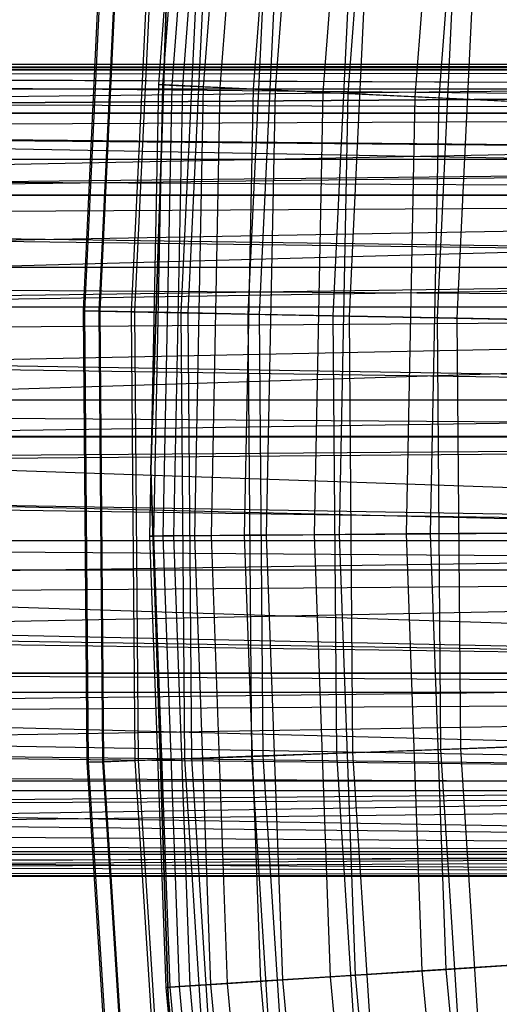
# Model space of a CAD drawing. Extents: x -135 to 135, y -135 to 135.
# Tile 153 of 207: x -30.24 to -28.46, y -1.97 to 1.66. Entities that reach past the tile are written whole.
import ezdxf

# ---------------------------------------------------------------- set-up
doc = ezdxf.new("R2010")
doc.units = 0
doc.header["$LTSCALE"] = 25.4
doc.layers.get('0').update_dxf_attribs({"linetype": 'CONTINUOUS'})

# ---------------------------------------------------------------- blocks, each defined once
blk = doc.blocks.new('SANTANA_BIURKO_A_PM_STL')
at = {"color": 0}
for p, q in [((-29.7214, 1.4253, 170.0769), (-29.5947, 3.0895, 170.0769)), ((-29.7214, 1.4253, 170.0769), (-29.5947, 3.0895, 170.0769)), ((-29.7058, 1.4245, 171.3179), (-29.5791, 3.0879, 171.3179)), ((-29.7058, 1.4245, 171.3179), (-29.5791, 3.0879, 171.3179)), ((-29.6716, 1.4229, 168.8238), (-29.5451, 3.0843, 168.8238)), ((-29.6716, 1.4229, 168.8238), (-29.5451, 3.0843, 168.8238)), ((-29.6325, 1.421, 172.472), (-29.5062, 3.0803, 172.472)), ((-29.6325, 1.421, 172.472), (-29.5062, 3.0803, 172.472)), ((-29.5553, 1.4173, 167.5577), (-29.4294, 3.0723, 167.5577)), ((-29.5553, 1.4173, 167.5577), (-29.4294, 3.0723, 167.5577)), ((-29.4935, 1.4144, 173.7013), (-29.3678, 3.0658, 173.7013)), ((-29.4935, 1.4144, 173.7013), (-29.3678, 3.0658, 173.7013)), ((-29.3712, 1.4085, 166.2766), (-29.246, 3.0531, 166.2766)), ((-29.3712, 1.4085, 166.2766), (-29.246, 3.0531, 166.2766)), ((-29.2898, 1.4046, 174.9496), (-29.165, 3.0447, 174.9496)), ((-29.2898, 1.4046, 174.9496), (-29.165, 3.0447, 174.9496)), ((-29.113, 1.3961, 164.9584), (-28.9889, 3.0263, 164.9584)), ((-29.113, 1.3961, 164.9584), (-28.9889, 3.0263, 164.9584)), ((-29.0204, 1.3917, 176.2151), (-28.8967, 3.0167, 176.2151)), ((-29.0204, 1.3917, 176.2151), (-28.8967, 3.0167, 176.2151)), ((-28.7733, 1.3798, 163.59), (-28.6506, 2.991, 163.59)), ((-28.7733, 1.3798, 163.59), (-28.6506, 2.991, 163.59)), ((-28.6847, 1.3756, 177.493), (-28.5624, 2.9818, 177.493)), ((-28.6847, 1.3756, 177.493), (-28.5624, 2.9818, 177.493)), ((-29.9999, 0.5887, 169.8294), (-29.9208, 2.255, 169.8294)), ((-29.9999, 0.5887, 169.8294), (-29.9208, 2.255, 169.8294)), ((-29.994, 0.5886, 171.0705), (-29.9149, 2.2545, 171.0705)), ((-29.994, 0.5886, 171.0705), (-29.9149, 2.2545, 171.0705)), ((-29.9414, 0.5875, 168.6133), (-29.8624, 2.2506, 168.6133)), ((-29.9414, 0.5875, 168.6133), (-29.8624, 2.2506, 168.6133)), ((-29.9376, 0.5874, 172.1362), (-29.8587, 2.2503, 172.1362)), ((-29.9376, 0.5874, 172.1362), (-29.8587, 2.2503, 172.1362)), ((-29.8216, 0.5852, 167.41), (-29.743, 2.2416, 167.41)), ((-29.8216, 0.5852, 167.41), (-29.743, 2.2416, 167.41)), ((-29.809, 0.5849, 173.4179), (-29.7304, 2.2406, 173.4179)), ((-29.809, 0.5849, 173.4179), (-29.7304, 2.2406, 173.4179)), ((-29.6387, 0.5816, 166.1857), (-29.5606, 2.2278, 166.1857)), ((-29.6387, 0.5816, 166.1857), (-29.5606, 2.2278, 166.1857)), ((-29.6127, 0.5811, 174.7149), (-29.5346, 2.2259, 174.7149)), ((-29.6127, 0.5811, 174.7149), (-29.5346, 2.2259, 174.7149)), ((-29.391, 0.5767, 164.9355), (-29.3135, 2.2092, 164.9355)), ((-29.391, 0.5767, 164.9355), (-29.3135, 2.2092, 164.9355)), ((-29.3484, 0.5759, 176.0225), (-29.271, 2.206, 176.0225)), ((-29.3484, 0.5759, 176.0225), (-29.271, 2.206, 176.0225)), ((-29.076, 0.5705, 163.6553), (-28.9994, 2.1856, 163.6553)), ((-29.076, 0.5705, 163.6553), (-28.9994, 2.1856, 163.6553)), ((-29.0164, 0.5694, 177.335), (-28.9399, 2.1811, 177.335)), ((-29.0164, 0.5694, 177.335), (-28.9399, 2.1811, 177.335)), ((-28.691, 0.563, 162.3398), (-28.6153, 2.1566, 162.3398)), ((-28.691, 0.563, 162.3398), (-28.6153, 2.1566, 162.3398)), ((-28.6174, 0.5615, 178.6467), (-28.542, 2.1511, 178.6467)), ((-28.6174, 0.5615, 178.6467), (-28.542, 2.1511, 178.6467)), ((-29.6863, 1.9457, 96.2), (-29.75, 0, 96.2)), ((-29.75, 0, 97.2), (-29.6863, 1.9457, 97.2)), ((-29.6863, 1.9457, 96.2), (-29.75, 0, 96.2)), ((-29.75, 0, 97.2), (-29.6863, 1.9457, 97.2)), ((-29.6863, 1.9457, 102.1156), (-29.75, 0, 102.1156)), ((-29.75, 0, 103.1156), (-29.6863, 1.9457, 103.1156)), ((-29.6863, 1.9457, 102.1156), (-29.75, 0, 102.1156)), ((-29.75, 0, 103.1156), (-29.6863, 1.9457, 103.1156)), ((-39.1357, 1.4772, 104.2552), (-22.7023, 1.5, 104.5156)), ((-39.1357, 1.4772, 104.2552), (-22.7023, 1.5, 104.5156)), ((-38.9423, 1.5, 104.5156), (-22.7023, 1.5, 104.5156)), ((-38.9423, 1.5, 104.5156), (-22.7023, 1.5, 104.5156)), ((-22.7023, 1.5, 104.5156), (-38.7489, 1.4772, 104.7761)), ((-22.7023, 1.5, 104.5156), (-38.7489, 1.4772, 104.7761)), ((-37.1009, 1.4949, 98.8155), (-20.75, 1.4795, 98.9386)), ((-37.1009, 1.4949, 98.8155), (-20.75, 1.4795, 98.9386)), ((-22.7023, 1.4095, 104.0026), (-39.1357, 1.4772, 104.2552)), ((-22.7023, 1.4095, 104.0026), (-39.1357, 1.4772, 104.2552)), ((-38.7489, 1.4772, 104.7761), (-22.7023, 1.4095, 105.0287)), ((-38.7489, 1.4772, 104.7761), (-22.7023, 1.4095, 105.0287)), ((-20.75, 1.4795, 98.9386), (-37.201, 1.4795, 98.9386)), ((-37.201, 1.4795, 98.9386), (-20.75, 1.3192, 99.4056)), ((-37.201, 1.4795, 98.9386), (-20.75, 1.3192, 99.4056)), ((-20.75, 1.4795, 98.9386), (-37.201, 1.4795, 98.9386)), ((-36.799, 1.4795, 98.4448), (-20.75, 1.4795, 98.4448)), ((-36.799, 1.4795, 98.4448), (-20.75, 1.4795, 98.4448)), ((-36.799, 1.4795, 98.4448), (-20.75, 1.4795, 98.9386)), ((-36.799, 1.4795, 98.4448), (-20.75, 1.4795, 98.9386)), ((-36.7001, 1.4541, 98.3234), (-20.75, 1.4795, 98.4448)), ((-36.7001, 1.4541, 98.3234), (-20.75, 1.4795, 98.4448)), ((-36.4186, 1.3192, 97.9777), (-20.75, 1.4795, 98.4448)), ((-36.4186, 1.3192, 97.9777), (-20.75, 1.4795, 98.4448)), ((-29.7545, -0.2435, 170.0769), (-29.7214, 1.4253, 170.0769)), ((-29.7545, -0.2435, 170.0769), (-29.7214, 1.4253, 170.0769)), ((-29.7389, -0.2433, 171.3179), (-29.7058, 1.4245, 171.3179)), ((-29.7389, -0.2433, 171.3179), (-29.7058, 1.4245, 171.3179)), ((-29.7214, 1.4253, 170.0769), (-29.7058, 1.4245, 171.3179)), ((-29.7214, 1.4253, 170.0769), (-29.7058, 1.4245, 171.3179)), ((-29.6716, 1.4229, 168.8238), (-29.7214, 1.4253, 170.0769)), ((-29.6716, 1.4229, 168.8238), (-29.7214, 1.4253, 170.0769)), ((-29.7058, 1.4245, 171.3179), (-29.6325, 1.421, 172.472)), ((-29.7058, 1.4245, 171.3179), (-29.6325, 1.421, 172.472)), ((-29.7047, -0.243, 168.8238), (-29.6716, 1.4229, 168.8238)), ((-29.7047, -0.243, 168.8238), (-29.6716, 1.4229, 168.8238)), ((-29.5553, 1.4173, 167.5577), (-29.6716, 1.4229, 168.8238)), ((-29.5553, 1.4173, 167.5577), (-29.6716, 1.4229, 168.8238)), ((-29.6656, -0.2427, 172.472), (-29.6325, 1.421, 172.472)), ((-29.6656, -0.2427, 172.472), (-29.6325, 1.421, 172.472)), ((-29.6325, 1.421, 172.472), (-29.4935, 1.4144, 173.7013)), ((-29.6325, 1.421, 172.472), (-29.4935, 1.4144, 173.7013)), ((-39.4993, 1.299, 103.7656), (-22.7023, 1.4095, 104.0026)), ((-39.4993, 1.299, 103.7656), (-22.7023, 1.4095, 104.0026)), ((-39.3233, 1.4095, 104.0026), (-22.7023, 1.4095, 104.0026)), ((-39.3233, 1.4095, 104.0026), (-22.7023, 1.4095, 104.0026)), ((-38.5614, 1.4095, 105.0287), (-22.7023, 1.4095, 105.0287)), ((-38.5614, 1.4095, 105.0287), (-22.7023, 1.4095, 105.0287)), ((-22.7023, 1.4095, 105.0287), (-38.3854, 1.299, 105.2656)), ((-22.7023, 1.4095, 105.0287), (-38.3854, 1.299, 105.2656)), ((-29.5883, -0.2421, 167.5577), (-29.5553, 1.4173, 167.5577)), ((-29.5883, -0.2421, 167.5577), (-29.5553, 1.4173, 167.5577)), ((-29.3712, 1.4085, 166.2766), (-29.5553, 1.4173, 167.5577)), ((-29.3712, 1.4085, 166.2766), (-29.5553, 1.4173, 167.5577)), ((-29.5264, -0.2416, 173.7013), (-29.4935, 1.4144, 173.7013)), ((-29.5264, -0.2416, 173.7013), (-29.4935, 1.4144, 173.7013)), ((-29.4935, 1.4144, 173.7013), (-29.2898, 1.4046, 174.9496)), ((-29.4935, 1.4144, 173.7013), (-29.2898, 1.4046, 174.9496)), ((-29.404, -0.2406, 166.2766), (-29.3712, 1.4085, 166.2766)), ((-29.404, -0.2406, 166.2766), (-29.3712, 1.4085, 166.2766)), ((-29.113, 1.3961, 164.9584), (-29.3712, 1.4085, 166.2766)), ((-29.113, 1.3961, 164.9584), (-29.3712, 1.4085, 166.2766)), ((-29.3225, -0.2399, 174.9496), (-29.2898, 1.4046, 174.9496)), ((-29.3225, -0.2399, 174.9496), (-29.2898, 1.4046, 174.9496)), ((-29.2898, 1.4046, 174.9496), (-29.0204, 1.3917, 176.2151)), ((-29.2898, 1.4046, 174.9496), (-29.0204, 1.3917, 176.2151)), ((-29.1454, -0.2385, 164.9584), (-29.113, 1.3961, 164.9584)), ((-29.1454, -0.2385, 164.9584), (-29.113, 1.3961, 164.9584)), ((-28.7733, 1.3798, 163.59), (-29.113, 1.3961, 164.9584)), ((-28.7733, 1.3798, 163.59), (-29.113, 1.3961, 164.9584)), ((-29.0528, -0.2377, 176.2151), (-29.0204, 1.3917, 176.2151)), ((-29.0528, -0.2377, 176.2151), (-29.0204, 1.3917, 176.2151)), ((-29.0204, 1.3917, 176.2151), (-28.6847, 1.3756, 177.493)), ((-29.0204, 1.3917, 176.2151), (-28.6847, 1.3756, 177.493)), ((-37.4907, 1.3737, 99.2942), (-20.75, 1.3192, 99.4056)), ((-37.4907, 1.3737, 99.2942), (-20.75, 1.3192, 99.4056)), ((-28.8054, -0.2357, 163.59), (-28.7733, 1.3798, 163.59)), ((-28.8054, -0.2357, 163.59), (-28.7733, 1.3798, 163.59)), ((-28.3926, 1.3616, 162.3079), (-28.7733, 1.3798, 163.59)), ((-28.3926, 1.3616, 162.3079), (-28.7733, 1.3798, 163.59)), ((-28.7167, -0.235, 177.493), (-28.6847, 1.3756, 177.493)), ((-28.7167, -0.235, 177.493), (-28.6847, 1.3756, 177.493)), ((-28.6847, 1.3756, 177.493), (-28.2826, 1.3563, 178.7776)), ((-28.6847, 1.3756, 177.493), (-28.2826, 1.3563, 178.7776)), ((-37.5814, 1.3192, 99.4056), (-20.75, 1.3192, 99.4056)), ((-37.5814, 1.3192, 99.4056), (-20.75, 1.3192, 99.4056)), ((-37.5814, 1.3192, 99.4056), (-20.75, 1.0159, 99.7953)), ((-37.5814, 1.3192, 99.4056), (-20.75, 1.0159, 99.7953)), ((-20.75, 1.3192, 97.9777), (-36.4186, 1.3192, 97.9777)), ((-20.75, 1.3192, 97.9777), (-36.4186, 1.3192, 97.9777)), ((-36.3319, 1.2557, 97.8712), (-20.75, 1.3192, 97.9777)), ((-36.3319, 1.2557, 97.8712), (-20.75, 1.3192, 97.9777)), ((-36.1013, 1.0159, 97.5881), (-20.75, 1.3192, 97.9777)), ((-36.1013, 1.0159, 97.5881), (-20.75, 1.3192, 97.9777)), ((-22.7023, 1.1491, 103.5515), (-39.4993, 1.299, 103.7656)), ((-22.7023, 1.1491, 103.5515), (-39.4993, 1.299, 103.7656)), ((-38.3854, 1.299, 105.2656), (-22.7023, 1.1491, 105.4798)), ((-38.3854, 1.299, 105.2656), (-22.7023, 1.1491, 105.4798)), ((-39.7956, 0.9642, 103.3666), (-22.7023, 1.1491, 103.5515)), ((-39.7956, 0.9642, 103.3666), (-22.7023, 1.1491, 103.5515)), ((-39.6583, 1.1491, 103.5515), (-22.7023, 1.1491, 103.5515)), ((-39.6583, 1.1491, 103.5515), (-22.7023, 1.1491, 103.5515)), ((-38.2264, 1.1491, 105.4798), (-22.7023, 1.1491, 105.4798)), ((-38.2264, 1.1491, 105.4798), (-22.7023, 1.1491, 105.4798)), ((-22.7023, 1.1491, 105.4798), (-38.0891, 0.9642, 105.6647)), ((-22.7023, 1.1491, 105.4798), (-38.0891, 0.9642, 105.6647)), ((-37.8273, 1.1036, 99.7076), (-20.75, 1.0159, 99.7953)), ((-37.8273, 1.1036, 99.7076), (-20.75, 1.0159, 99.7953)), ((-20.75, 1.0159, 99.7953), (-38.0743, 0.7139, 100.0109)), ((-20.75, 1.0159, 99.7953), (-38.0743, 0.7139, 100.0109)), ((-20.75, 1.0159, 99.7953), (-37.8987, 1.0159, 99.7953)), ((-20.75, 1.0159, 99.7953), (-37.8987, 1.0159, 99.7953)), ((-36.1013, 1.0159, 97.5881), (-20.75, 1.0159, 97.5881)), ((-36.1013, 1.0159, 97.5881), (-20.75, 1.0159, 97.5881)), ((-36.0361, 0.9213, 97.508), (-20.75, 1.0159, 97.5881)), ((-36.0361, 0.9213, 97.508), (-20.75, 1.0159, 97.5881)), ((-35.8814, 0.6025, 97.318), (-20.75, 1.0159, 97.5881)), ((-35.8814, 0.6025, 97.318), (-20.75, 1.0159, 97.5881)), ((-22.7023, 0.75, 103.2166), (-39.7956, 0.9642, 103.3666)), ((-22.7023, 0.75, 103.2166), (-39.7956, 0.9642, 103.3666)), ((-38.0891, 0.9642, 105.6647), (-22.7023, 0.75, 105.8147)), ((-38.0891, 0.9642, 105.6647), (-22.7023, 0.75, 105.8147)), ((-39.989, 0.513, 103.1061), (-22.7023, 0.75, 103.2166)), ((-39.989, 0.513, 103.1061), (-22.7023, 0.75, 103.2166)), ((-39.907, 0.75, 103.2166), (-22.7023, 0.75, 103.2166)), ((-39.907, 0.75, 103.2166), (-22.7023, 0.75, 103.2166)), ((-37.9777, 0.75, 105.8147), (-22.7023, 0.75, 105.8147)), ((-37.9777, 0.75, 105.8147), (-22.7023, 0.75, 105.8147)), ((-22.7023, 0.75, 105.8147), (-37.8957, 0.513, 105.9252)), ((-22.7023, 0.75, 105.8147), (-37.8957, 0.513, 105.9252)), ((-20.75, 0.6025, 100.0653), (-38.0743, 0.7139, 100.0109)), ((-20.75, 0.6025, 100.0653), (-38.0743, 0.7139, 100.0109)), ((-20.75, 0.6025, 100.0653), (-38.2048, 0.2469, 100.1712)), ((-20.75, 0.6025, 100.0653), (-38.2048, 0.2469, 100.1712)), ((-20.75, 0.6025, 100.0653), (-38.1186, 0.6025, 100.0653)), ((-20.75, 0.6025, 100.0653), (-38.1186, 0.6025, 100.0653)), ((-20.75, 0.6025, 97.318), (-35.8814, 0.6025, 97.318)), ((-20.75, 0.6025, 97.318), (-35.8814, 0.6025, 97.318)), ((-35.8447, 0.487, 97.2729), (-20.75, 0.6025, 97.318)), ((-35.8447, 0.487, 97.2729), (-20.75, 0.6025, 97.318)), ((-35.7827, 0.1239, 97.1968), (-20.75, 0.6025, 97.318)), ((-35.7827, 0.1239, 97.1968), (-20.75, 0.6025, 97.318)), ((-29.9862, -1.0795, 169.8294), (-29.9999, 0.5887, 169.8294)), ((-29.9999, 0.5887, 169.8294), (-29.9414, 0.5875, 168.6133)), ((-29.9999, 0.5887, 169.8294), (-29.9414, 0.5875, 168.6133)), ((-29.994, 0.5886, 171.0705), (-29.9999, 0.5887, 169.8294)), ((-29.9862, -1.0795, 169.8294), (-29.9999, 0.5887, 169.8294)), ((-29.994, 0.5886, 171.0705), (-29.9999, 0.5887, 169.8294)), ((-29.9803, -1.0793, 171.0705), (-29.994, 0.5886, 171.0705)), ((-29.9376, 0.5874, 172.1362), (-29.994, 0.5886, 171.0705)), ((-29.9803, -1.0793, 171.0705), (-29.994, 0.5886, 171.0705)), ((-29.9376, 0.5874, 172.1362), (-29.994, 0.5886, 171.0705)), ((-29.9277, -1.0774, 168.6133), (-29.9414, 0.5875, 168.6133)), ((-29.9414, 0.5875, 168.6133), (-29.8216, 0.5852, 167.41)), ((-29.9414, 0.5875, 168.6133), (-29.8216, 0.5852, 167.41)), ((-29.9277, -1.0774, 168.6133), (-29.9414, 0.5875, 168.6133)), ((-29.924, -1.0772, 172.1362), (-29.9376, 0.5874, 172.1362)), ((-29.809, 0.5849, 173.4179), (-29.9376, 0.5874, 172.1362)), ((-29.924, -1.0772, 172.1362), (-29.9376, 0.5874, 172.1362)), ((-29.809, 0.5849, 173.4179), (-29.9376, 0.5874, 172.1362)), ((-29.808, -1.0731, 167.41), (-29.8216, 0.5852, 167.41)), ((-29.8216, 0.5852, 167.41), (-29.6387, 0.5816, 166.1857)), ((-29.8216, 0.5852, 167.41), (-29.6387, 0.5816, 166.1857)), ((-29.808, -1.0731, 167.41), (-29.8216, 0.5852, 167.41)), ((-29.7954, -1.0726, 173.4179), (-29.809, 0.5849, 173.4179)), ((-29.6127, 0.5811, 174.7149), (-29.809, 0.5849, 173.4179)), ((-29.7954, -1.0726, 173.4179), (-29.809, 0.5849, 173.4179)), ((-29.6127, 0.5811, 174.7149), (-29.809, 0.5849, 173.4179)), ((-29.6253, -1.0665, 166.1857), (-29.6387, 0.5816, 166.1857)), ((-29.6387, 0.5816, 166.1857), (-29.391, 0.5767, 164.9355)), ((-29.6387, 0.5816, 166.1857), (-29.391, 0.5767, 164.9355)), ((-29.6253, -1.0665, 166.1857), (-29.6387, 0.5816, 166.1857)), ((-29.5992, -1.0655, 174.7149), (-29.6127, 0.5811, 174.7149)), ((-29.3484, 0.5759, 176.0225), (-29.6127, 0.5811, 174.7149)), ((-29.5992, -1.0655, 174.7149), (-29.6127, 0.5811, 174.7149)), ((-29.3484, 0.5759, 176.0225), (-29.6127, 0.5811, 174.7149)), ((-29.3776, -1.0576, 164.9355), (-29.391, 0.5767, 164.9355)), ((-29.391, 0.5767, 164.9355), (-29.076, 0.5705, 163.6553)), ((-29.391, 0.5767, 164.9355), (-29.076, 0.5705, 163.6553)), ((-29.3776, -1.0576, 164.9355), (-29.391, 0.5767, 164.9355)), ((-29.3351, -1.056, 176.0225), (-29.3484, 0.5759, 176.0225)), ((-29.0164, 0.5694, 177.335), (-29.3484, 0.5759, 176.0225)), ((-29.3351, -1.056, 176.0225), (-29.3484, 0.5759, 176.0225)), ((-29.0164, 0.5694, 177.335), (-29.3484, 0.5759, 176.0225)), ((-29.0628, -1.0462, 163.6553), (-29.076, 0.5705, 163.6553)), ((-29.076, 0.5705, 163.6553), (-28.691, 0.563, 162.3398)), ((-29.076, 0.5705, 163.6553), (-28.691, 0.563, 162.3398)), ((-29.0628, -1.0462, 163.6553), (-29.076, 0.5705, 163.6553)), ((-29.0032, -1.0441, 177.335), (-29.0164, 0.5694, 177.335)), ((-28.6174, 0.5615, 178.6467), (-29.0164, 0.5694, 177.335)), ((-29.0032, -1.0441, 177.335), (-29.0164, 0.5694, 177.335)), ((-28.6174, 0.5615, 178.6467), (-29.0164, 0.5694, 177.335)), ((-28.6779, -1.0324, 162.3398), (-28.691, 0.563, 162.3398)), ((-28.691, 0.563, 162.3398), (-28.2322, 0.554, 160.9833)), ((-28.691, 0.563, 162.3398), (-28.2322, 0.554, 160.9833)), ((-28.6779, -1.0324, 162.3398), (-28.691, 0.563, 162.3398)), ((-28.6044, -1.0297, 178.6467), (-28.6174, 0.5615, 178.6467)), ((-28.1528, 0.5524, 179.9512), (-28.6174, 0.5615, 178.6467)), ((-28.6044, -1.0297, 178.6467), (-28.6174, 0.5615, 178.6467)), ((-28.1528, 0.5524, 179.9512), (-28.6174, 0.5615, 178.6467)), ((-39.989, 0.513, 103.1061), (-22.7023, 0.2605, 103.0384)), ((-39.989, 0.513, 103.1061), (-22.7023, 0.2605, 103.0384)), ((-37.8957, 0.513, 105.9252), (-22.7023, 0.2605, 105.9929)), ((-37.8957, 0.513, 105.9252), (-22.7023, 0.2605, 105.9929)), ((-40.0562, 0, 103.0156), (-22.7023, 0.2605, 103.0384)), ((-40.0562, 0, 103.0156), (-22.7023, 0.2605, 103.0384)), ((-40.0393, 0.2605, 103.0384), (-22.7023, 0.2605, 103.0384)), ((-40.0393, 0.2605, 103.0384), (-22.7023, 0.2605, 103.0384)), ((-37.8454, 0.2605, 105.9929), (-22.7023, 0.2605, 105.9929)), ((-37.8454, 0.2605, 105.9929), (-22.7023, 0.2605, 105.9929)), ((-37.8454, 0.2605, 105.9929), (-22.7023, -0.2605, 105.9929)), ((-37.8454, 0.2605, 105.9929), (-22.7023, -0.2605, 105.9929)), ((-20.75, 0.1239, 100.1865), (-38.2048, 0.2469, 100.1712)), ((-20.75, 0.1239, 100.1865), (-38.2048, 0.2469, 100.1712)), ((-38.2215, 0, 100.1917), (-20.75, 0.1239, 100.1865)), ((-38.2215, 0, 100.1917), (-20.75, 0.1239, 100.1865)), ((-20.75, 0.1239, 100.1865), (-38.2173, 0.1241, 100.1865)), ((-20.75, 0.1239, 100.1865), (-38.2173, 0.1241, 100.1865)), ((-35.7827, 0.1239, 97.1968), (-20.75, 0.1239, 97.1968)), ((-35.7827, 0.1239, 97.1968), (-20.75, 0.1239, 97.1968)), ((-35.7785, 0, 97.1917), (-20.75, 0.1239, 97.1968)), ((-35.7785, 0, 97.1917), (-20.75, 0.1239, 97.1968)), ((-40.0562, 0, 103.0156), (-22.7023, -0.2605, 103.0384)), ((-40.0562, 0, 103.0156), (-22.7023, -0.2605, 103.0384)), ((-20.75, -0.3682, 97.2376), (-35.7785, 0, 97.1917)), ((-20.75, -0.3682, 97.2376), (-35.7785, 0, 97.1917)), ((-29.75, 0, 96.2), (-29.75, 0, 97.2)), ((-29.75, 0, 96.2), (-29.6863, -1.9457, 96.2)), ((-29.6863, -1.9457, 97.2), (-29.75, 0, 97.2)), ((-29.75, 0, 96.2), (-29.75, 0, 97.2)), ((-29.75, 0, 96.2), (-29.6863, -1.9457, 96.2)), ((-29.6863, -1.9457, 97.2), (-29.75, 0, 97.2)), ((-29.75, 0, 102.1156), (-29.75, 0, 103.1156)), ((-29.75, 0, 102.1156), (-29.6863, -1.9457, 102.1156)), ((-29.6863, -1.9457, 103.1156), (-29.75, 0, 103.1156)), ((-29.75, 0, 102.1156), (-29.75, 0, 103.1156)), ((-29.75, 0, 102.1156), (-29.6863, -1.9457, 102.1156)), ((-29.6863, -1.9457, 103.1156), (-29.75, 0, 103.1156)), ((-37.8285, 0, 106.0156), (-22.7023, -0.2605, 105.9929)), ((-37.8285, 0, 106.0156), (-22.7023, -0.2605, 105.9929)), ((-38.2047, -0.2477, 100.1711), (-20.75, -0.3682, 100.1458)), ((-38.2047, -0.2477, 100.1711), (-20.75, -0.3682, 100.1458)), ((-29.7047, -0.243, 168.8238), (-29.7545, -0.2435, 170.0769)), ((-29.7047, -0.243, 168.8238), (-29.7545, -0.2435, 170.0769)), ((-29.7545, -0.2435, 170.0769), (-29.7389, -0.2433, 171.3179)), ((-29.7545, -0.2435, 170.0769), (-29.7389, -0.2433, 171.3179)), ((-29.6941, -1.9114, 170.0769), (-29.7545, -0.2435, 170.0769)), ((-29.6941, -1.9114, 170.0769), (-29.7545, -0.2435, 170.0769)), ((-29.7389, -0.2433, 171.3179), (-29.6656, -0.2427, 172.472)), ((-29.7389, -0.2433, 171.3179), (-29.6656, -0.2427, 172.472)), ((-29.6785, -1.9104, 171.3179), (-29.7389, -0.2433, 171.3179)), ((-29.6785, -1.9104, 171.3179), (-29.7389, -0.2433, 171.3179)), ((-29.5883, -0.2421, 167.5577), (-29.7047, -0.243, 168.8238)), ((-29.5883, -0.2421, 167.5577), (-29.7047, -0.243, 168.8238)), ((-29.6443, -1.9082, 168.8238), (-29.7047, -0.243, 168.8238)), ((-29.6443, -1.9082, 168.8238), (-29.7047, -0.243, 168.8238)), ((-29.6656, -0.2427, 172.472), (-29.5264, -0.2416, 173.7013)), ((-29.6656, -0.2427, 172.472), (-29.5264, -0.2416, 173.7013)), ((-29.6053, -1.9057, 172.472), (-29.6656, -0.2427, 172.472)), ((-29.6053, -1.9057, 172.472), (-29.6656, -0.2427, 172.472)), ((-29.404, -0.2406, 166.2766), (-29.5883, -0.2421, 167.5577)), ((-29.404, -0.2406, 166.2766), (-29.5883, -0.2421, 167.5577)), ((-29.5282, -1.9007, 167.5577), (-29.5883, -0.2421, 167.5577)), ((-29.5282, -1.9007, 167.5577), (-29.5883, -0.2421, 167.5577)), ((-29.5264, -0.2416, 173.7013), (-29.3225, -0.2399, 174.9496)), ((-29.5264, -0.2416, 173.7013), (-29.3225, -0.2399, 174.9496)), ((-29.4664, -1.8968, 173.7013), (-29.5264, -0.2416, 173.7013)), ((-29.4664, -1.8968, 173.7013), (-29.5264, -0.2416, 173.7013)), ((-29.1454, -0.2385, 164.9584), (-29.404, -0.2406, 166.2766)), ((-29.1454, -0.2385, 164.9584), (-29.404, -0.2406, 166.2766)), ((-29.3442, -1.8889, 166.2766), (-29.404, -0.2406, 166.2766)), ((-29.3442, -1.8889, 166.2766), (-29.404, -0.2406, 166.2766)), ((-29.3225, -0.2399, 174.9496), (-29.0528, -0.2377, 176.2151)), ((-29.3225, -0.2399, 174.9496), (-29.0528, -0.2377, 176.2151)), ((-29.2629, -1.8837, 174.9496), (-29.3225, -0.2399, 174.9496)), ((-29.2629, -1.8837, 174.9496), (-29.3225, -0.2399, 174.9496)), ((-28.8054, -0.2357, 163.59), (-29.1454, -0.2385, 164.9584)), ((-28.8054, -0.2357, 163.59), (-29.1454, -0.2385, 164.9584)), ((-29.0862, -1.8723, 164.9584), (-29.1454, -0.2385, 164.9584)), ((-29.0862, -1.8723, 164.9584), (-29.1454, -0.2385, 164.9584)), ((-29.0528, -0.2377, 176.2151), (-28.7167, -0.235, 177.493)), ((-29.0528, -0.2377, 176.2151), (-28.7167, -0.235, 177.493)), ((-28.9937, -1.8663, 176.2151), (-29.0528, -0.2377, 176.2151)), ((-28.9937, -1.8663, 176.2151), (-29.0528, -0.2377, 176.2151)), ((-28.4243, -0.2326, 162.3079), (-28.8054, -0.2357, 163.59)), ((-28.4243, -0.2326, 162.3079), (-28.8054, -0.2357, 163.59)), ((-28.7468, -1.8504, 163.59), (-28.8054, -0.2357, 163.59)), ((-28.7468, -1.8504, 163.59), (-28.8054, -0.2357, 163.59)), ((-28.7167, -0.235, 177.493), (-28.3142, -0.2317, 178.7776)), ((-28.7167, -0.235, 177.493), (-28.3142, -0.2317, 178.7776)), ((-28.6583, -1.8448, 177.493), (-28.7167, -0.235, 177.493)), ((-28.6583, -1.8448, 177.493), (-28.7167, -0.235, 177.493)), ((-22.7023, -0.2605, 103.0384), (-40.0393, -0.2605, 103.0384)), ((-22.7023, -0.2605, 103.0384), (-40.0393, -0.2605, 103.0384)), ((-22.7023, -0.2605, 103.0384), (-39.989, -0.513, 103.1061)), ((-22.7023, -0.2605, 103.0384), (-39.989, -0.513, 103.1061)), ((-22.7023, -0.2605, 105.9929), (-37.8454, -0.2605, 105.9929)), ((-37.8454, -0.2605, 105.9929), (-22.7023, -0.75, 105.8147)), ((-37.8454, -0.2605, 105.9929), (-22.7023, -0.75, 105.8147)), ((-22.7023, -0.2605, 105.9929), (-37.8454, -0.2605, 105.9929)), ((-38.1841, -0.3682, 100.1458), (-20.75, -0.3682, 100.1458)), ((-38.1841, -0.3682, 100.1458), (-20.75, -0.3682, 100.1458)), ((-38.0743, -0.7139, 100.0109), (-20.75, -0.3682, 100.1458)), ((-38.0743, -0.7139, 100.0109), (-20.75, -0.3682, 100.1458)), ((-35.8447, -0.487, 97.2729), (-20.75, -0.3682, 97.2376)), ((-35.8447, -0.487, 97.2729), (-20.75, -0.3682, 97.2376)), ((-35.8159, -0.3682, 97.2376), (-20.75, -0.3682, 97.2376)), ((-35.8159, -0.3682, 97.2376), (-20.75, -0.3682, 97.2376)), ((-20.75, -0.8204, 97.4359), (-35.8447, -0.487, 97.2729)), ((-20.75, -0.8204, 97.4359), (-35.8447, -0.487, 97.2729)), ((-22.7023, -0.75, 103.2166), (-39.989, -0.513, 103.1061)), ((-22.7023, -0.75, 103.2166), (-39.989, -0.513, 103.1061)), ((-37.8957, -0.513, 105.9252), (-22.7023, -0.75, 105.8147)), ((-37.8957, -0.513, 105.9252), (-22.7023, -0.75, 105.8147)), ((-38.0743, -0.7139, 100.0109), (-20.75, -0.8204, 99.9474)), ((-38.0743, -0.7139, 100.0109), (-20.75, -0.8204, 99.9474)), ((-22.7023, -0.75, 103.2166), (-39.907, -0.75, 103.2166)), ((-22.7023, -0.75, 103.2166), (-39.907, -0.75, 103.2166)), ((-22.7023, -0.75, 103.2166), (-39.7956, -0.9642, 103.3666)), ((-22.7023, -0.75, 103.2166), (-39.7956, -0.9642, 103.3666)), ((-37.9777, -0.75, 105.8147), (-22.7023, -0.75, 105.8147)), ((-37.9777, -0.75, 105.8147), (-22.7023, -0.75, 105.8147)), ((-37.9777, -0.75, 105.8147), (-22.7023, -1.1491, 105.4798)), ((-37.9777, -0.75, 105.8147), (-22.7023, -1.1491, 105.4798)), ((-38.0226, -0.8204, 99.9474), (-20.75, -0.8204, 99.9474)), ((-38.0226, -0.8204, 99.9474), (-20.75, -0.8204, 99.9474)), ((-20.75, -0.8204, 99.9474), (-37.8273, -1.1036, 99.7076)), ((-20.75, -0.8204, 99.9474), (-37.8273, -1.1036, 99.7076)), ((-36.0361, -0.9213, 97.508), (-20.75, -0.8204, 97.4359)), ((-36.0361, -0.9213, 97.508), (-20.75, -0.8204, 97.4359)), ((-35.9774, -0.8204, 97.4359), (-20.75, -0.8204, 97.4359)), ((-35.9774, -0.8204, 97.4359), (-20.75, -0.8204, 97.4359)), ((-20.75, -1.1837, 97.7704), (-36.0361, -0.9213, 97.508)), ((-20.75, -1.1837, 97.7704), (-36.0361, -0.9213, 97.508)), ((-22.7023, -1.1491, 103.5515), (-39.7956, -0.9642, 103.3666)), ((-22.7023, -1.1491, 103.5515), (-39.7956, -0.9642, 103.3666)), ((-38.0891, -0.9642, 105.6647), (-22.7023, -1.1491, 105.4798)), ((-38.0891, -0.9642, 105.6647), (-22.7023, -1.1491, 105.4798)), ((-28.6779, -1.0324, 162.3398), (-28.2193, -1.0159, 160.9833)), ((-28.6779, -1.0324, 162.3398), (-28.2193, -1.0159, 160.9833)), ((-28.14, -1.013, 179.9512), (-28.6044, -1.0297, 178.6467)), ((-28.14, -1.013, 179.9512), (-28.6044, -1.0297, 178.6467)), ((-29.3776, -1.0576, 164.9355), (-29.0628, -1.0462, 163.6553)), ((-29.3776, -1.0576, 164.9355), (-29.0628, -1.0462, 163.6553)), ((-29.0032, -1.0441, 177.335), (-29.3351, -1.056, 176.0225)), ((-29.0032, -1.0441, 177.335), (-29.3351, -1.056, 176.0225)), ((-29.0628, -1.0462, 163.6553), (-28.6779, -1.0324, 162.3398)), ((-29.0628, -1.0462, 163.6553), (-28.6779, -1.0324, 162.3398)), ((-28.9597, -2.6598, 163.6553), (-29.0628, -1.0462, 163.6553)), ((-28.9597, -2.6598, 163.6553), (-29.0628, -1.0462, 163.6553)), ((-28.6044, -1.0297, 178.6467), (-29.0032, -1.0441, 177.335)), ((-28.6044, -1.0297, 178.6467), (-29.0032, -1.0441, 177.335)), ((-28.9003, -2.6543, 177.335), (-29.0032, -1.0441, 177.335)), ((-28.9003, -2.6543, 177.335), (-29.0032, -1.0441, 177.335)), ((-28.5762, -2.6246, 162.3398), (-28.6779, -1.0324, 162.3398)), ((-28.5762, -2.6246, 162.3398), (-28.6779, -1.0324, 162.3398)), ((-28.503, -2.6178, 178.6467), (-28.6044, -1.0297, 178.6467)), ((-28.503, -2.6178, 178.6467), (-28.6044, -1.0297, 178.6467)), ((-29.9862, -1.0795, 169.8294), (-29.9277, -1.0774, 168.6133)), ((-29.9862, -1.0795, 169.8294), (-29.9277, -1.0774, 168.6133)), ((-29.9803, -1.0793, 171.0705), (-29.9862, -1.0795, 169.8294)), ((-29.9803, -1.0793, 171.0705), (-29.9862, -1.0795, 169.8294)), ((-29.8799, -2.7443, 169.8294), (-29.9862, -1.0795, 169.8294)), ((-29.8799, -2.7443, 169.8294), (-29.9862, -1.0795, 169.8294)), ((-29.924, -1.0772, 172.1362), (-29.9803, -1.0793, 171.0705)), ((-29.924, -1.0772, 172.1362), (-29.9803, -1.0793, 171.0705)), ((-29.874, -2.7437, 171.0705), (-29.9803, -1.0793, 171.0705)), ((-29.874, -2.7437, 171.0705), (-29.9803, -1.0793, 171.0705)), ((-29.9277, -1.0774, 168.6133), (-29.808, -1.0731, 167.41)), ((-29.9277, -1.0774, 168.6133), (-29.808, -1.0731, 167.41)), ((-29.8216, -2.7389, 168.6133), (-29.9277, -1.0774, 168.6133)), ((-29.8216, -2.7389, 168.6133), (-29.9277, -1.0774, 168.6133)), ((-29.7954, -1.0726, 173.4179), (-29.924, -1.0772, 172.1362)), ((-29.7954, -1.0726, 173.4179), (-29.924, -1.0772, 172.1362)), ((-29.8179, -2.7386, 172.1362), (-29.924, -1.0772, 172.1362)), ((-29.8179, -2.7386, 172.1362), (-29.924, -1.0772, 172.1362)), ((-29.808, -1.0731, 167.41), (-29.6253, -1.0665, 166.1857)), ((-29.808, -1.0731, 167.41), (-29.6253, -1.0665, 166.1857)), ((-29.7023, -2.728, 167.41), (-29.808, -1.0731, 167.41)), ((-29.7023, -2.728, 167.41), (-29.808, -1.0731, 167.41)), ((-29.5992, -1.0655, 174.7149), (-29.7954, -1.0726, 173.4179)), ((-29.5992, -1.0655, 174.7149), (-29.7954, -1.0726, 173.4179)), ((-29.6898, -2.7268, 173.4179), (-29.7954, -1.0726, 173.4179)), ((-29.6898, -2.7268, 173.4179), (-29.7954, -1.0726, 173.4179)), ((-29.6253, -1.0665, 166.1857), (-29.3776, -1.0576, 164.9355)), ((-29.6253, -1.0665, 166.1857), (-29.3776, -1.0576, 164.9355)), ((-29.5202, -2.7113, 166.1857), (-29.6253, -1.0665, 166.1857)), ((-29.5202, -2.7113, 166.1857), (-29.6253, -1.0665, 166.1857)), ((-29.3351, -1.056, 176.0225), (-29.5992, -1.0655, 174.7149)), ((-29.3351, -1.056, 176.0225), (-29.5992, -1.0655, 174.7149)), ((-29.4942, -2.7089, 174.7149), (-29.5992, -1.0655, 174.7149)), ((-29.4942, -2.7089, 174.7149), (-29.5992, -1.0655, 174.7149)), ((-29.2734, -2.6886, 164.9355), (-29.3776, -1.0576, 164.9355)), ((-29.2734, -2.6886, 164.9355), (-29.3776, -1.0576, 164.9355)), ((-29.231, -2.6847, 176.0225), (-29.3351, -1.056, 176.0225)), ((-29.231, -2.6847, 176.0225), (-29.3351, -1.056, 176.0225)), ((-37.8273, -1.1036, 99.7076), (-20.75, -1.1837, 99.613)), ((-37.8273, -1.1036, 99.7076), (-20.75, -1.1837, 99.613)), ((-22.7023, -1.1491, 103.5515), (-39.6583, -1.1491, 103.5515)), ((-22.7023, -1.1491, 103.5515), (-39.6583, -1.1491, 103.5515)), ((-39.4993, -1.299, 103.7656), (-22.7023, -1.1491, 103.5515)), ((-39.4993, -1.299, 103.7656), (-22.7023, -1.1491, 103.5515)), ((-39.3233, -1.4095, 104.0026), (-22.7023, -1.1491, 103.5515)), ((-39.3233, -1.4095, 104.0026), (-22.7023, -1.1491, 103.5515)), ((-22.7023, -1.1491, 105.4798), (-38.2264, -1.1491, 105.4798)), ((-38.2264, -1.1491, 105.4798), (-22.7023, -1.4095, 105.0287)), ((-38.2264, -1.1491, 105.4798), (-22.7023, -1.4095, 105.0287)), ((-22.7023, -1.1491, 105.4798), (-38.2264, -1.1491, 105.4798)), ((-37.7503, -1.1837, 99.613), (-20.75, -1.1837, 99.613)), ((-37.7503, -1.1837, 99.613), (-20.75, -1.1837, 99.613)), ((-20.75, -1.1837, 99.613), (-37.4907, -1.3737, 99.2942)), ((-20.75, -1.1837, 99.613), (-37.4907, -1.3737, 99.2942)), ((-36.3319, -1.2557, 97.8712), (-20.75, -1.1837, 97.7704)), ((-36.3319, -1.2557, 97.8712), (-20.75, -1.1837, 97.7704)), ((-36.2497, -1.1837, 97.7704), (-20.75, -1.1837, 97.7704)), ((-36.2497, -1.1837, 97.7704), (-20.75, -1.1837, 97.7704)), ((-20.75, -1.4187, 98.2046), (-36.3319, -1.2557, 97.8712)), ((-20.75, -1.4187, 98.2046), (-36.3319, -1.2557, 97.8712)), ((-38.3854, -1.299, 105.2656), (-22.7023, -1.4095, 105.0287)), ((-38.3854, -1.299, 105.2656), (-22.7023, -1.4095, 105.0287)), ((-37.4907, -1.3737, 99.2942), (-20.75, -1.4187, 99.1787)), ((-37.4907, -1.3737, 99.2942), (-20.75, -1.4187, 99.1787)), ((-39.3233, -1.4095, 104.0026), (-22.7023, -1.4095, 104.0026)), ((-39.3233, -1.4095, 104.0026), (-22.7023, -1.4095, 104.0026)), ((-39.1357, -1.4772, 104.2552), (-22.7023, -1.4095, 104.0026)), ((-39.1357, -1.4772, 104.2552), (-22.7023, -1.4095, 104.0026)), ((-38.9423, -1.5, 104.5156), (-22.7023, -1.4095, 104.0026)), ((-38.9423, -1.5, 104.5156), (-22.7023, -1.4095, 104.0026)), ((-38.5614, -1.4095, 105.0287), (-22.7023, -1.4095, 105.0287)), ((-38.5614, -1.4095, 105.0287), (-22.7023, -1.4095, 105.0287)), ((-38.5614, -1.4095, 105.0287), (-22.7023, -1.5, 104.5156)), ((-38.5614, -1.4095, 105.0287), (-22.7023, -1.5, 104.5156)), ((-37.3966, -1.4187, 99.1787), (-20.75, -1.4187, 99.1787)), ((-37.3966, -1.4187, 99.1787), (-20.75, -1.4187, 99.1787)), ((-20.75, -1.4187, 99.1787), (-37.1009, -1.4949, 98.8155)), ((-20.75, -1.4187, 99.1787), (-37.1009, -1.4949, 98.8155)), ((-36.7001, -1.4541, 98.3234), (-20.75, -1.4187, 98.2046)), ((-36.7001, -1.4541, 98.3234), (-20.75, -1.4187, 98.2046)), ((-36.6034, -1.4187, 98.2046), (-20.75, -1.4187, 98.2046)), ((-36.6034, -1.4187, 98.2046), (-20.75, -1.4187, 98.2046)), ((-20.75, -1.5, 98.6917), (-36.7001, -1.4541, 98.3234)), ((-20.75, -1.5, 98.6917), (-36.7001, -1.4541, 98.3234)), ((-38.7489, -1.4772, 104.7761), (-22.7023, -1.5, 104.5156)), ((-38.7489, -1.4772, 104.7761), (-22.7023, -1.5, 104.5156)), ((-22.7023, -1.5, 104.5156), (-38.9423, -1.5, 104.5156)), ((-22.7023, -1.5, 104.5156), (-38.9423, -1.5, 104.5156)), ((-37.1009, -1.4949, 98.8155), (-20.75, -1.5, 98.6917)), ((-37.1009, -1.4949, 98.8155), (-20.75, -1.5, 98.6917)), ((-37, -1.5, 98.6917), (-20.75, -1.5, 98.6917)), ((-37, -1.5, 98.6917), (-20.75, -1.5, 98.6917)), ((-28.6583, -1.8448, 177.493), (-28.2567, -1.8189, 178.7776)), ((-28.6583, -1.8448, 177.493), (-28.2567, -1.8189, 178.7776)), ((-28.7468, -1.8504, 163.59), (-29.0862, -1.8723, 164.9584)), ((-28.7468, -1.8504, 163.59), (-29.0862, -1.8723, 164.9584)), ((-28.9937, -1.8663, 176.2151), (-28.6583, -1.8448, 177.493)), ((-28.9937, -1.8663, 176.2151), (-28.6583, -1.8448, 177.493)), ((-28.3665, -1.826, 162.3079), (-28.7468, -1.8504, 163.59)), ((-28.3665, -1.826, 162.3079), (-28.7468, -1.8504, 163.59)), ((-28.5979, -3.4594, 163.59), (-28.7468, -1.8504, 163.59)), ((-28.5979, -3.4594, 163.59), (-28.7468, -1.8504, 163.59)), ((-28.5098, -3.4487, 177.493), (-28.6583, -1.8448, 177.493)), ((-28.5098, -3.4487, 177.493), (-28.6583, -1.8448, 177.493)), ((-29.3442, -1.8889, 166.2766), (-29.5282, -1.9007, 167.5577)), ((-29.3442, -1.8889, 166.2766), (-29.5282, -1.9007, 167.5577)), ((-29.4664, -1.8968, 173.7013), (-29.2629, -1.8837, 174.9496)), ((-29.4664, -1.8968, 173.7013), (-29.2629, -1.8837, 174.9496)), ((-29.0862, -1.8723, 164.9584), (-29.3442, -1.8889, 166.2766)), ((-29.0862, -1.8723, 164.9584), (-29.3442, -1.8889, 166.2766)), ((-29.1922, -3.5313, 166.2766), (-29.3442, -1.8889, 166.2766)), ((-29.1922, -3.5313, 166.2766), (-29.3442, -1.8889, 166.2766)), ((-29.2629, -1.8837, 174.9496), (-28.9937, -1.8663, 176.2151)), ((-29.2629, -1.8837, 174.9496), (-28.9937, -1.8663, 176.2151)), ((-29.1113, -3.5215, 174.9496), (-29.2629, -1.8837, 174.9496)), ((-29.1113, -3.5215, 174.9496), (-29.2629, -1.8837, 174.9496)), ((-28.9355, -3.5002, 164.9584), (-29.0862, -1.8723, 164.9584)), ((-28.9355, -3.5002, 164.9584), (-29.0862, -1.8723, 164.9584)), ((-28.8435, -3.4891, 176.2151), (-28.9937, -1.8663, 176.2151)), ((-28.8435, -3.4891, 176.2151), (-28.9937, -1.8663, 176.2151)), ((-29.6443, -1.9082, 168.8238), (-29.6941, -1.9114, 170.0769)), ((-29.6443, -1.9082, 168.8238), (-29.6941, -1.9114, 170.0769)), ((-29.6941, -1.9114, 170.0769), (-29.6785, -1.9104, 171.3179)), ((-29.6941, -1.9114, 170.0769), (-29.6785, -1.9104, 171.3179)), ((-29.5402, -3.5734, 170.0769), (-29.6941, -1.9114, 170.0769)), ((-29.5402, -3.5734, 170.0769), (-29.6941, -1.9114, 170.0769)), ((-29.6785, -1.9104, 171.3179), (-29.6053, -1.9057, 172.472)), ((-29.6785, -1.9104, 171.3179), (-29.6053, -1.9057, 172.472)), ((-29.5247, -3.5715, 171.3179), (-29.6785, -1.9104, 171.3179)), ((-29.5247, -3.5715, 171.3179), (-29.6785, -1.9104, 171.3179)), ((-29.5282, -1.9007, 167.5577), (-29.6443, -1.9082, 168.8238)), ((-29.5282, -1.9007, 167.5577), (-29.6443, -1.9082, 168.8238)), ((-29.4907, -3.5674, 168.8238), (-29.6443, -1.9082, 168.8238)), ((-29.4907, -3.5674, 168.8238), (-29.6443, -1.9082, 168.8238)), ((-29.6053, -1.9057, 172.472), (-29.4664, -1.8968, 173.7013)), ((-29.6053, -1.9057, 172.472), (-29.4664, -1.8968, 173.7013)), ((-29.4519, -3.5627, 172.472), (-29.6053, -1.9057, 172.472)), ((-29.4519, -3.5627, 172.472), (-29.6053, -1.9057, 172.472)), ((-29.3751, -3.5534, 167.5577), (-29.5282, -1.9007, 167.5577)), ((-29.3751, -3.5534, 167.5577), (-29.5282, -1.9007, 167.5577)), ((-29.3137, -3.546, 173.7013), (-29.4664, -1.8968, 173.7013)), ((-29.3137, -3.546, 173.7013), (-29.4664, -1.8968, 173.7013)), ((-29.6863, -1.9457, 96.2), (-29.6863, -1.9457, 97.2)), ((-29.6863, -1.9457, 96.2), (-29.4955, -3.8832, 96.2)), ((-29.4955, -3.8832, 97.2), (-29.6863, -1.9457, 97.2)), ((-29.6863, -1.9457, 96.2), (-29.6863, -1.9457, 97.2)), ((-29.6863, -1.9457, 96.2), (-29.4955, -3.8832, 96.2)), ((-29.4955, -3.8832, 97.2), (-29.6863, -1.9457, 97.2)), ((-29.6863, -1.9457, 102.1156), (-29.6863, -1.9457, 103.1156)), ((-29.6863, -1.9457, 102.1156), (-29.4955, -3.8832, 102.1156)), ((-29.4955, -3.8832, 103.1156), (-29.6863, -1.9457, 103.1156)), ((-29.6863, -1.9457, 102.1156), (-29.6863, -1.9457, 103.1156)), ((-29.6863, -1.9457, 102.1156), (-29.4955, -3.8832, 102.1156)), ((-29.4955, -3.8832, 103.1156), (-29.6863, -1.9457, 103.1156))]:
    blk.add_line(p, q, dxfattribs=at)

msp = doc.modelspace()

# ---------------------------------------------------------------- block references
at = {"color": 253}
msp.add_blockref('SANTANA_BIURKO_A_PM_STL', (0, 0), dxfattribs=at)

doc.saveas('drawing.dxf')
